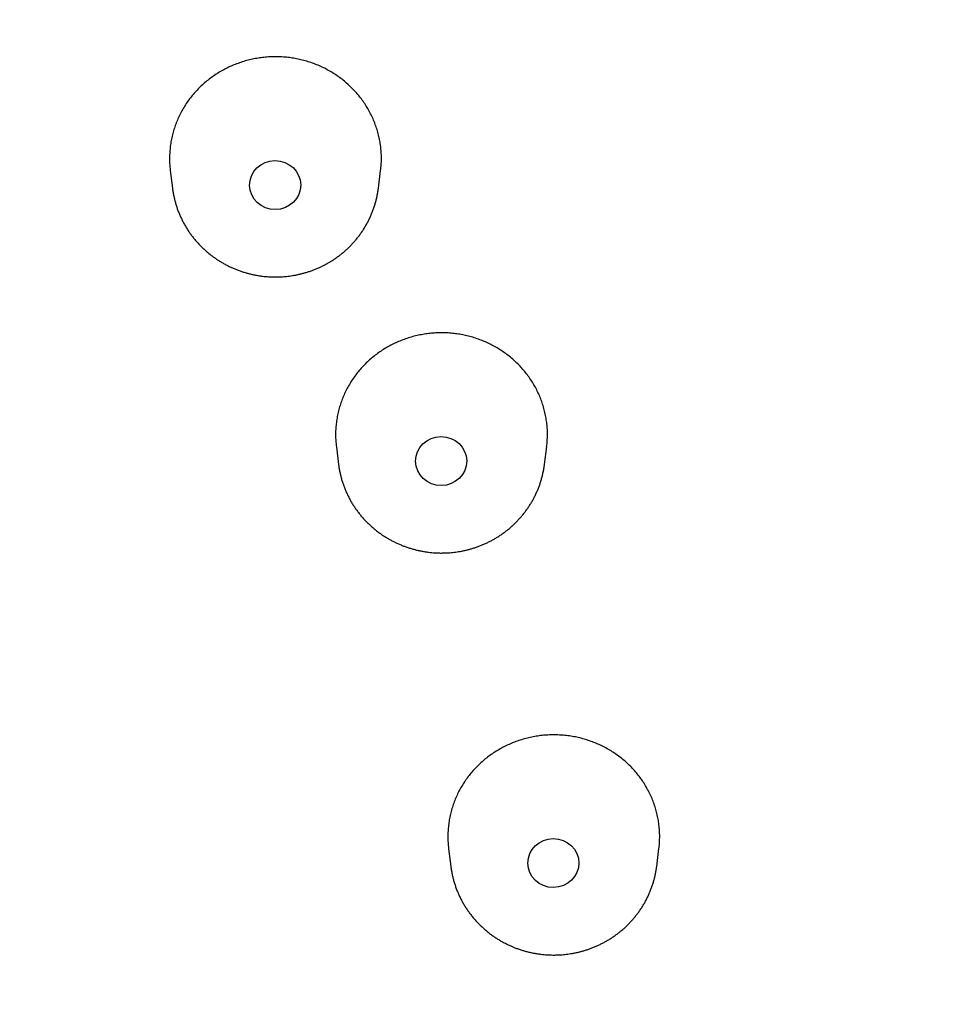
# Model space of a CAD drawing. Header units: millimetres. Extents: x 8 to 486, y 12 to 546.
# Tile 100 of 121: x 283 to 298, y 495 to 510. Entities that reach past the tile are written whole.
import ezdxf

# ---------------------------------------------------------------- set-up
doc = ezdxf.new("R2010")
doc.units = ezdxf.units.MM

msp = doc.modelspace()

# ---------------------------------------------------------------- linework, layer by layer
at = {"color": 7, "linetype": 'Continuous', "lineweight": 30}
for p, q in [((285.748, 507.727), (285.783, 507.451)), ((288.994, 507.451), (289.028, 507.728)), ((285.783, 507.453), (285.783, 507.451)), ((288.993, 507.45), (288.994, 507.451)), ((288.338, 503.422), (288.372, 503.147)), ((291.583, 503.147), (291.618, 503.424)), ((288.372, 503.149), (288.372, 503.147)), ((291.583, 503.145), (291.583, 503.147)), ((290.088, 497.153), (290.123, 496.878)), ((293.333, 496.878), (293.368, 497.155))]:
    msp.add_line(p, q, dxfattribs=at)
for centre, major_axis, ratio in [((287.384, 507.501), (0.398, 0.004), 0.959477), ((289.972, 503.198), (0.398, 0.003), 0.959122), ((291.722, 496.93), (0.398, 0.001), 0.958857)]:
    msp.add_ellipse(centre, major_axis=major_axis, ratio=ratio, dxfattribs=at)
for points, knots in [([(314.176, 501.281), (314.176, 501.287), (314.177, 501.302), (314.177, 501.326), (314.178, 501.352), (314.178, 501.374), (314.179, 501.394), (314.179, 501.412), (314.18, 501.435), (314.18, 501.464), (314.181, 501.499), (314.182, 501.554), (314.183, 501.625), (314.184, 501.713), (314.186, 501.803), (314.187, 501.901), (314.187, 502.008), (314.188, 502.124), (314.188, 502.242), (314.188, 502.364), (314.188, 502.49), (314.187, 502.62), (314.186, 502.757), (314.184, 502.901), (314.182, 503.052), (314.178, 503.211), (314.175, 503.378), (314.17, 503.548), (314.164, 503.722), (314.158, 503.899), (314.15, 504.083), (314.142, 504.274), (314.134, 504.433), (314.127, 504.557), (314.123, 504.641), (314.118, 504.72), (314.114, 504.792), (314.11, 504.858), (314.106, 504.917), (314.103, 504.97), (314.1, 505.014), (314.098, 505.05), (314.096, 505.078), (314.094, 505.102), (314.093, 505.122), (314.092, 505.139), (314.091, 505.151), (314.09, 505.161), (314.089, 505.171), (314.088, 505.185), (314.087, 505.205), (314.085, 505.229), (314.083, 505.256), (314.081, 505.294), (314.077, 505.346), (314.072, 505.41), (314.067, 505.476), (314.062, 505.545), (314.056, 505.618), (314.046, 505.744), (314.031, 505.919), (314.011, 506.14), (313.994, 506.325), (313.979, 506.476), (313.967, 506.597), (313.954, 506.72), (313.939, 506.851), (313.924, 506.991), (313.907, 507.141), (313.888, 507.298), (313.868, 507.462), (313.846, 507.632), (313.827, 507.779), (313.811, 507.902), (313.797, 508), (313.784, 508.097), (313.771, 508.191), (313.758, 508.278), (313.746, 508.358), (313.736, 508.431), (313.726, 508.498), (313.717, 508.558), (313.708, 508.612), (313.701, 508.659), (313.695, 508.7), (313.69, 508.733), (313.686, 508.758), (313.683, 508.775), (313.681, 508.79), (313.678, 508.806), (313.675, 508.828), (313.67, 508.857), (313.664, 508.895), (313.657, 508.942), (313.647, 508.998), (313.637, 509.062), (313.626, 509.13), (313.606, 509.248), (313.58, 509.404), (313.546, 509.596), (313.512, 509.783), (313.478, 509.972), (313.442, 510.162), (313.406, 510.344), (313.372, 510.517), (313.339, 510.681), (313.307, 510.837), (313.276, 510.983), (313.246, 511.121), (313.218, 511.252), (313.19, 511.376), (313.164, 511.493), (313.139, 511.604), (313.116, 511.707), (313.093, 511.803), (313.072, 511.892), (313.053, 511.974), (313.035, 512.049), (313.018, 512.118), (313.004, 512.179), (312.99, 512.233), (312.979, 512.281), (312.97, 512.316), (312.964, 512.342), (312.959, 512.36), (312.954, 512.38), (312.949, 512.402), (312.942, 512.429), (312.934, 512.462), (312.924, 512.501), (312.913, 512.545), (312.893, 512.622), (312.865, 512.732), (312.828, 512.876), (312.788, 513.027), (312.746, 513.185), (312.702, 513.349), (312.657, 513.511), (312.612, 513.671), (312.567, 513.829), (312.519, 513.994), (312.469, 514.165), (312.416, 514.343), (312.361, 514.527), (312.31, 514.692), (312.265, 514.837), (312.226, 514.96), (312.186, 515.083), (312.148, 515.204), (312.11, 515.318), (312.075, 515.425), (312.042, 515.525), (312.011, 515.618), (311.986, 515.691), (311.967, 515.747), (311.954, 515.786), (311.943, 515.82), (311.933, 515.849), (311.925, 515.872), (311.918, 515.891), (311.912, 515.91), (311.904, 515.934), (311.893, 515.967), (311.879, 516.005), (311.863, 516.052), (311.844, 516.105), (311.824, 516.165), (311.802, 516.227), (311.779, 516.291), (311.756, 516.355), (311.733, 516.42), (311.693, 516.532), (311.635, 516.693), (311.557, 516.905), (311.476, 517.121), (311.392, 517.341), (311.304, 517.567), (311.214, 517.797), (311.119, 518.032), (311.025, 518.262), (310.932, 518.487), (310.859, 518.661), (310.804, 518.791), (310.768, 518.875), (310.733, 518.956), (310.698, 519.036), (310.664, 519.113), (310.632, 519.188), (310.602, 519.256), (310.575, 519.316), (310.551, 519.37), (310.531, 519.416), (310.515, 519.451), (310.504, 519.475), (310.497, 519.491), (310.492, 519.503), (310.487, 519.515), (310.479, 519.531), (310.468, 519.556), (310.453, 519.59), (310.434, 519.632), (310.412, 519.681), (310.386, 519.737), (310.357, 519.801), (310.325, 519.87), (310.292, 519.942), (310.259, 520.013), (310.208, 520.123), (310.138, 520.27), (310.054, 520.447), (309.974, 520.613), (309.899, 520.767), (309.826, 520.916), (309.754, 521.061), (309.66, 521.25), (309.541, 521.484), (309.413, 521.731), (309.3, 521.946), (309.204, 522.127), (309.106, 522.309), (309.007, 522.492), (308.904, 522.678), (308.798, 522.87), (308.689, 523.063), (308.579, 523.256), (308.468, 523.449), (308.352, 523.648), (308.231, 523.852), (308.106, 524.061), (307.977, 524.274), (307.845, 524.489), (307.709, 524.707), (307.568, 524.93), (307.447, 525.119), (307.348, 525.273), (307.273, 525.388), (307.201, 525.498), (307.132, 525.603), (307.065, 525.703), (306.997, 525.805), (306.929, 525.906), (306.86, 526.008), (306.796, 526.102), (306.736, 526.19), (306.681, 526.271), (306.63, 526.344), (306.584, 526.411), (306.542, 526.471), (306.507, 526.521), (306.479, 526.561), (306.457, 526.592), (306.438, 526.619), (306.422, 526.642), (306.408, 526.662), (306.393, 526.683), (306.375, 526.709), (306.352, 526.741), (306.325, 526.779), (306.295, 526.821), (306.261, 526.869), (306.222, 526.924), (306.177, 526.987), (306.126, 527.058), (306.07, 527.135), (306.009, 527.218), (305.944, 527.307), (305.874, 527.402), (305.799, 527.503), (305.721, 527.609), (305.639, 527.718), (305.554, 527.831), (305.465, 527.948), (305.372, 528.069), (305.278, 528.191), (305.143, 528.366), (304.968, 528.589), (304.76, 528.849), (304.564, 529.092), (304.378, 529.318), (304.195, 529.538), (304.014, 529.752), (303.836, 529.961), (303.659, 530.164), (303.487, 530.361), (303.319, 530.551), (303.154, 530.734), (302.994, 530.911), (302.838, 531.081), (302.686, 531.245), (302.538, 531.403), (302.394, 531.556), (302.251, 531.706), (302.063, 531.901), (301.831, 532.139), (301.58, 532.392), (301.357, 532.613), (301.161, 532.804), (300.966, 532.993), (300.773, 533.177), (300.625, 533.317), (300.525, 533.411), (300.473, 533.46), (300.426, 533.503), (300.384, 533.542), (300.348, 533.576), (300.316, 533.605), (300.29, 533.629), (300.269, 533.648), (300.252, 533.663), (300.236, 533.678), (300.218, 533.695), (300.196, 533.715), (300.172, 533.737), (300.139, 533.768), (300.094, 533.809), (300.036, 533.861), (299.973, 533.918), (299.906, 533.979), (299.835, 534.043), (299.761, 534.109), (299.686, 534.176), (299.609, 534.243), (299.532, 534.312), (299.414, 534.415), (299.254, 534.554), (299.05, 534.73), (298.838, 534.91), (298.619, 535.094), (298.393, 535.281), (298.192, 535.445), (298.019, 535.584), (297.876, 535.7), (297.729, 535.816), (297.58, 535.933), (297.427, 536.053), (297.268, 536.176), (297.102, 536.303), (296.929, 536.434), (296.749, 536.569), (296.562, 536.708), (296.367, 536.851), (296.166, 536.997), (295.957, 537.147), (295.74, 537.301), (295.517, 537.458), (295.281, 537.62), (295.034, 537.788), (294.775, 537.962), (294.507, 538.14), (294.23, 538.32), (293.945, 538.502), (293.689, 538.664), (293.465, 538.803), (293.275, 538.92), (293.081, 539.037), (292.883, 539.156), (292.682, 539.275), (292.479, 539.395), (292.281, 539.509), (292.094, 539.616), (291.92, 539.715), (291.753, 539.809), (291.594, 539.897), (291.442, 539.981), (291.299, 540.059), (291.165, 540.132), (291.04, 540.199), (290.921, 540.262), (290.81, 540.321), (290.707, 540.376), (290.611, 540.426), (290.53, 540.468), (290.464, 540.502), (290.41, 540.53), (290.361, 540.556), (290.316, 540.578), (290.281, 540.597), (290.252, 540.611), (290.231, 540.622), (290.213, 540.631), (290.2, 540.638), (290.19, 540.643), (290.182, 540.647), (290.171, 540.653), (290.155, 540.661), (290.133, 540.672), (290.102, 540.687), (290.062, 540.708), (290.012, 540.733), (289.952, 540.763), (289.885, 540.797), (289.808, 540.835), (289.723, 540.877), (289.634, 540.921), (289.542, 540.966), (289.447, 541.013), (289.345, 541.062), (289.237, 541.114), (289.122, 541.169), (289.003, 541.226), (288.88, 541.284), (288.754, 541.343), (288.621, 541.404), (288.482, 541.468), (288.328, 541.539), (288.157, 541.616), (287.968, 541.7), (287.771, 541.787), (287.565, 541.876), (287.351, 541.968), (287.132, 542.061), (286.909, 542.154), (286.682, 542.247), (286.447, 542.342), (286.204, 542.438), (285.953, 542.537), (285.694, 542.636), (285.427, 542.737), (285.151, 542.839), (284.868, 542.942), (284.577, 543.045), (284.281, 543.148), (284.045, 543.229), (283.907, 543.274), (283.871, 543.286)], [0, 0, 0, 0, 0.000303, 0.000845, 0.001319, 0.001726, 0.002066, 0.002367, 0.002767, 0.003292, 0.003943, 0.00472, 0.006281, 0.007884, 0.009528, 0.011211, 0.013268, 0.015382, 0.017552, 0.01978, 0.022064, 0.024426, 0.026921, 0.029553, 0.032321, 0.035225, 0.038265, 0.041441, 0.044561, 0.047801, 0.051163, 0.054646, 0.058249, 0.059888, 0.061444, 0.062883, 0.064205, 0.06541, 0.066498, 0.067468, 0.068322, 0.06891, 0.069426, 0.069869, 0.070241, 0.07054, 0.070766, 0.07092, 0.07107, 0.071322, 0.071691, 0.072154, 0.072648, 0.07317, 0.074277, 0.075492, 0.076667, 0.077929, 0.079277, 0.080683, 0.084862, 0.088903, 0.092805, 0.095041, 0.097229, 0.099464, 0.101804, 0.104446, 0.107211, 0.110096, 0.113102, 0.11623, 0.119479, 0.121244, 0.123042, 0.124869, 0.126616, 0.128236, 0.129706, 0.131053, 0.13228, 0.133384, 0.134384, 0.135258, 0.136006, 0.136628, 0.137124, 0.137356, 0.137614, 0.137908, 0.138276, 0.138811, 0.139519, 0.140397, 0.141425, 0.142618, 0.14392, 0.14521, 0.149172, 0.15259, 0.155894, 0.159575, 0.163105, 0.166483, 0.169709, 0.172784, 0.175656, 0.178381, 0.18096, 0.183393, 0.185724, 0.187913, 0.189971, 0.191899, 0.193697, 0.195365, 0.196903, 0.198318, 0.199603, 0.200755, 0.201776, 0.202666, 0.203424, 0.203771, 0.204102, 0.204465, 0.20487, 0.20538, 0.205992, 0.206715, 0.207547, 0.208469, 0.211062, 0.213781, 0.216626, 0.219596, 0.222692, 0.225914, 0.228785, 0.231782, 0.234907, 0.238158, 0.241537, 0.245042, 0.248675, 0.250976, 0.253325, 0.255721, 0.258055, 0.260259, 0.262295, 0.264205, 0.265989, 0.267646, 0.268455, 0.269212, 0.269869, 0.270424, 0.270876, 0.271226, 0.271507, 0.271992, 0.27261, 0.27336, 0.274243, 0.275281, 0.276454, 0.277675, 0.278906, 0.280147, 0.281398, 0.282659, 0.286662, 0.290761, 0.294956, 0.29925, 0.303647, 0.30815, 0.312756, 0.317468, 0.321701, 0.326015, 0.327732, 0.329429, 0.331028, 0.332524, 0.334153, 0.33564, 0.336984, 0.338184, 0.339242, 0.340156, 0.340928, 0.34133, 0.341644, 0.341858, 0.342051, 0.342337, 0.342853, 0.343531, 0.344371, 0.345343, 0.346468, 0.347747, 0.349168, 0.350611, 0.352037, 0.353447, 0.357237, 0.360901, 0.364122, 0.367238, 0.370251, 0.373163, 0.376051, 0.381742, 0.387457, 0.39118, 0.394914, 0.398658, 0.402412, 0.406241, 0.410219, 0.414347, 0.418262, 0.422303, 0.426469, 0.430762, 0.43518, 0.439724, 0.444251, 0.448896, 0.453659, 0.458541, 0.461112, 0.463589, 0.465965, 0.46824, 0.470415, 0.472489, 0.474846, 0.477057, 0.479124, 0.481045, 0.482822, 0.484426, 0.48589, 0.487215, 0.4884, 0.489174, 0.489872, 0.490471, 0.490962, 0.491359, 0.491813, 0.492367, 0.49309, 0.493923, 0.494869, 0.495927, 0.497096, 0.498533, 0.500109, 0.501825, 0.50368, 0.505674, 0.507808, 0.51008, 0.512492, 0.514914, 0.517461, 0.520133, 0.52292, 0.525706, 0.528463, 0.534842, 0.541056, 0.546465, 0.551742, 0.556887, 0.5619, 0.56688, 0.571723, 0.576428, 0.580997, 0.585428, 0.589721, 0.593878, 0.597889, 0.601763, 0.60552, 0.60924, 0.612931, 0.620096, 0.627149, 0.632117, 0.637029, 0.641883, 0.646679, 0.651418, 0.652818, 0.654092, 0.655239, 0.656261, 0.657156, 0.657913, 0.658547, 0.65906, 0.659451, 0.659779, 0.66024, 0.660789, 0.661368, 0.661975, 0.663251, 0.664638, 0.666159, 0.667794, 0.669535, 0.671313, 0.673115, 0.67494, 0.676788, 0.67866, 0.683352, 0.688184, 0.693157, 0.698269, 0.703522, 0.708915, 0.712159, 0.715452, 0.718793, 0.722183, 0.725638, 0.729229, 0.732962, 0.736838, 0.740857, 0.745018, 0.749322, 0.753769, 0.758359, 0.763091, 0.767966, 0.772984, 0.778394, 0.783961, 0.789684, 0.795564, 0.801601, 0.807794, 0.811711, 0.815689, 0.819727, 0.823825, 0.827983, 0.832202, 0.836429, 0.840149, 0.843709, 0.847109, 0.850347, 0.853425, 0.856342, 0.859028, 0.861562, 0.863944, 0.866173, 0.868249, 0.870173, 0.871944, 0.873093, 0.874168, 0.875163, 0.876051, 0.876826, 0.877311, 0.877738, 0.878107, 0.878388, 0.878531, 0.878663, 0.878869, 0.879203, 0.87964, 0.880178, 0.881019, 0.882029, 0.883206, 0.884552, 0.886066, 0.887748, 0.889598, 0.891347, 0.893224, 0.895228, 0.897359, 0.899619, 0.902006, 0.904373, 0.906854, 0.909448, 0.912156, 0.914977, 0.918476, 0.922135, 0.925954, 0.929933, 0.934073, 0.938372, 0.942573, 0.946916, 0.951401, 0.956029, 0.9608, 0.965713, 0.970768, 0.975966, 0.981306, 0.986788, 0.992311, 0.997973, 1, 1, 1, 1]), ([(286.672, 456.468), (286.715, 456.485), (286.852, 456.541), (287.084, 456.639), (287.369, 456.76), (287.652, 456.883), (287.935, 457.008), (288.217, 457.135), (288.498, 457.264), (288.778, 457.395), (289.058, 457.528), (289.336, 457.662), (289.614, 457.799), (289.89, 457.937), (290.166, 458.077), (290.441, 458.22), (290.715, 458.364), (290.987, 458.509), (291.259, 458.657), (291.53, 458.807), (291.799, 458.958), (292.068, 459.111), (292.336, 459.266), (292.602, 459.423), (292.867, 459.582), (293.132, 459.742), (293.395, 459.904), (293.657, 460.068), (293.917, 460.234), (294.177, 460.401), (294.436, 460.571), (294.693, 460.742), (294.949, 460.914), (295.204, 461.089), (295.457, 461.265), (295.71, 461.443), (295.961, 461.623), (296.211, 461.804), (296.459, 461.987), (296.706, 462.172), (296.952, 462.358), (297.197, 462.546), (297.44, 462.736), (297.682, 462.928), (297.922, 463.121), (298.161, 463.315), (298.399, 463.511), (298.635, 463.709), (298.87, 463.909), (299.104, 464.11), (299.336, 464.313), (299.566, 464.517), (299.795, 464.723), (300.023, 464.93), (300.249, 465.139), (300.474, 465.349), (300.697, 465.561), (300.919, 465.775), (301.139, 465.99), (301.357, 466.206), (301.574, 466.424), (301.789, 466.643), (302.003, 466.864), (302.215, 467.086), (302.426, 467.31), (302.635, 467.535), (302.842, 467.762), (303.048, 467.99), (303.252, 468.219), (303.454, 468.45), (303.655, 468.682), (303.854, 468.916), (304.051, 469.151), (304.247, 469.387), (304.441, 469.624), (304.633, 469.863), (304.823, 470.103), (305.012, 470.345), (305.199, 470.588), (305.384, 470.832), (305.568, 471.077), (305.749, 471.323), (305.929, 471.571), (306.107, 471.82), (306.284, 472.07), (306.458, 472.322), (306.631, 472.574), (306.801, 472.828), (306.97, 473.083), (307.137, 473.339), (307.303, 473.596), (307.466, 473.854), (307.627, 474.114), (307.787, 474.374), (307.945, 474.636), (308.101, 474.898), (308.254, 475.162), (308.406, 475.427), (308.556, 475.693), (308.705, 475.959), (308.851, 476.227), (308.995, 476.496), (309.137, 476.766), (309.277, 477.037), (309.416, 477.308), (309.552, 477.581), (309.686, 477.855), (309.819, 478.129), (309.949, 478.405), (310.077, 478.681), (310.204, 478.958), (310.328, 479.236), (310.45, 479.515), (310.57, 479.795), (310.689, 480.075), (310.805, 480.357), (310.919, 480.639), (311.031, 480.922), (311.141, 481.206), (311.249, 481.49), (311.355, 481.775), (311.458, 482.061), (311.56, 482.348), (311.66, 482.635), (311.757, 482.923), (311.852, 483.212), (311.946, 483.501), (312.037, 483.791), (312.126, 484.082), (312.213, 484.373), (312.297, 484.665), (312.38, 484.957), (312.46, 485.25), (312.539, 485.543), (312.615, 485.837), (312.689, 486.132), (312.761, 486.427), (312.831, 486.723), (312.898, 487.019), (312.964, 487.315), (313.027, 487.612), (313.088, 487.909), (313.147, 488.207), (313.204, 488.505), (313.258, 488.804), (313.31, 489.103), (313.361, 489.402), (313.409, 489.702), (313.454, 490.002), (313.498, 490.303), (313.539, 490.603), (313.578, 490.904), (313.615, 491.205), (313.65, 491.507), (313.683, 491.809), (313.713, 492.111), (313.741, 492.413), (313.767, 492.715), (313.791, 493.018), (313.812, 493.32), (313.832, 493.623), (313.849, 493.926), (313.863, 494.23), (313.876, 494.533), (313.886, 494.836), (313.895, 495.14), (313.9, 495.443), (313.904, 495.747), (313.906, 496.05), (313.905, 496.354), (313.902, 496.658), (313.897, 496.961), (313.889, 497.265), (313.88, 497.568), (313.868, 497.872), (313.854, 498.175), (313.837, 498.478), (313.819, 498.782), (313.798, 499.085), (313.775, 499.388), (313.75, 499.691), (313.722, 499.993), (313.692, 500.296), (313.66, 500.598), (313.626, 500.9), (313.59, 501.202), (313.551, 501.504), (313.511, 501.805), (313.468, 502.106), (313.422, 502.407), (313.375, 502.708), (313.325, 503.008), (313.273, 503.308), (313.219, 503.607), (313.163, 503.907), (313.105, 504.206), (313.044, 504.504), (312.981, 504.802), (312.916, 505.1), (312.849, 505.397), (312.779, 505.694), (312.708, 505.99), (312.634, 506.286), (312.558, 506.581), (312.48, 506.876), (312.4, 507.17), (312.317, 507.464), (312.232, 507.757), (312.146, 508.05), (312.057, 508.342), (311.966, 508.634), (311.872, 508.925), (311.777, 509.215), (311.679, 509.505), (311.58, 509.794), (311.478, 510.082), (311.374, 510.37), (311.268, 510.657), (311.16, 510.943), (311.05, 511.228), (310.937, 511.513), (310.823, 511.797), (310.706, 512.08), (310.587, 512.363), (310.467, 512.645), (310.344, 512.926), (310.219, 513.206), (310.092, 513.485), (309.963, 513.763), (309.832, 514.041), (309.699, 514.317), (309.564, 514.593), (309.426, 514.868), (309.287, 515.142), (309.146, 515.415), (309.003, 515.687), (308.857, 515.958), (308.71, 516.228), (308.561, 516.497), (308.409, 516.765), (308.256, 517.033), (308.101, 517.299), (307.944, 517.564), (307.785, 517.828), (307.623, 518.091), (307.46, 518.352), (307.295, 518.613), (307.128, 518.873), (306.96, 519.131), (306.789, 519.389), (306.616, 519.645), (306.442, 519.9), (306.265, 520.154), (306.087, 520.407), (305.907, 520.658), (305.724, 520.908), (305.541, 521.157), (305.355, 521.405), (305.167, 521.652), (304.978, 521.897), (304.786, 522.141), (304.593, 522.384), (304.398, 522.625), (304.202, 522.866), (304.003, 523.104), (303.803, 523.342), (303.601, 523.578), (303.397, 523.813), (303.192, 524.046), (302.984, 524.278), (302.775, 524.509), (302.565, 524.738), (302.352, 524.966), (302.138, 525.192), (301.923, 525.417), (301.705, 525.641), (301.486, 525.863), (301.265, 526.083), (301.043, 526.302), (300.819, 526.52), (300.593, 526.736), (300.366, 526.95), (300.137, 527.163), (299.906, 527.375), (299.674, 527.584), (299.44, 527.793), (299.205, 528), (298.968, 528.205), (298.73, 528.408), (298.49, 528.61), (298.249, 528.811), (298.006, 529.009), (297.762, 529.206), (297.516, 529.402), (297.269, 529.595), (297.02, 529.788), (296.77, 529.978), (296.518, 530.167), (296.265, 530.354), (296.01, 530.539), (295.755, 530.723), (295.497, 530.905), (295.239, 531.085), (294.979, 531.263), (294.717, 531.44), (294.454, 531.615), (294.19, 531.788), (293.925, 531.959), (293.658, 532.128), (293.39, 532.296), (293.121, 532.462), (292.851, 532.626), (292.579, 532.788), (292.306, 532.949), (292.031, 533.108), (291.756, 533.264), (291.479, 533.419), (291.201, 533.572), (290.922, 533.723), (290.642, 533.873), (290.36, 534.02), (290.078, 534.165), (289.794, 534.309), (289.509, 534.451), (289.223, 534.59), (288.936, 534.728), (288.648, 534.864), (288.359, 534.998), (288.068, 535.13), (287.777, 535.26), (287.485, 535.388), (287.191, 535.514), (286.897, 535.638), (286.601, 535.76), (286.305, 535.88), (286.007, 535.998), (285.709, 536.114), (285.409, 536.228), (285.109, 536.34), (284.808, 536.45), (284.505, 536.558), (284.202, 536.664), (283.898, 536.768), (283.593, 536.87), (283.287, 536.969), (282.98, 537.067), (282.673, 537.163), (282.364, 537.256), (282.055, 537.348), (281.744, 537.437), (281.433, 537.524), (281.121, 537.609), (280.808, 537.692), (280.494, 537.773), (280.18, 537.852), (279.864, 537.929), (279.548, 538.003), (279.231, 538.076), (278.913, 538.146), (278.594, 538.214), (278.274, 538.28), (277.953, 538.344), (277.632, 538.406), (277.309, 538.465), (276.986, 538.522), (276.661, 538.577), (276.336, 538.63), (276.009, 538.681), (275.682, 538.73), (275.364, 538.774), (275.057, 538.815), (274.761, 538.853), (274.465, 538.889), (274.168, 538.923), (273.872, 538.955), (273.575, 538.985), (273.278, 539.013), (272.981, 539.04), (272.684, 539.064), (272.388, 539.087), (272.091, 539.107), (271.795, 539.126), (271.499, 539.143), (271.204, 539.157), (270.911, 539.17), (270.619, 539.181), (270.331, 539.19), (270.051, 539.198), (269.791, 539.203), (269.567, 539.206), (269.362, 539.208), (269.178, 539.209), (269.054, 539.209), (269, 539.209)], [0, 0, 0, 0, 0.001118, 0.00365, 0.006182, 0.008716, 0.011249, 0.013784, 0.016319, 0.018855, 0.021391, 0.023928, 0.026465, 0.029003, 0.031542, 0.034081, 0.036621, 0.039161, 0.041702, 0.044243, 0.046785, 0.049327, 0.051869, 0.054412, 0.056956, 0.059499, 0.062044, 0.064588, 0.067133, 0.069679, 0.072225, 0.074771, 0.077317, 0.079864, 0.082412, 0.084959, 0.087507, 0.090055, 0.092604, 0.095153, 0.097702, 0.100252, 0.102802, 0.105352, 0.107902, 0.110453, 0.113004, 0.115555, 0.118107, 0.120659, 0.123211, 0.125763, 0.128316, 0.130869, 0.133422, 0.135975, 0.138529, 0.141083, 0.143637, 0.146191, 0.148746, 0.1513, 0.153855, 0.156411, 0.158966, 0.161522, 0.164078, 0.166634, 0.16919, 0.171747, 0.174304, 0.176861, 0.179418, 0.181975, 0.184533, 0.18709, 0.189648, 0.192207, 0.194765, 0.197323, 0.199882, 0.202441, 0.205, 0.20756, 0.210119, 0.212679, 0.215238, 0.217798, 0.220359, 0.222919, 0.22548, 0.22804, 0.230601, 0.233162, 0.235724, 0.238285, 0.240847, 0.243408, 0.24597, 0.248532, 0.251094, 0.253657, 0.256219, 0.258782, 0.261345, 0.263908, 0.266471, 0.269035, 0.271598, 0.274162, 0.276726, 0.27929, 0.281854, 0.284418, 0.286983, 0.289547, 0.292112, 0.294677, 0.297242, 0.299807, 0.302373, 0.304938, 0.307504, 0.31007, 0.312636, 0.315202, 0.317768, 0.320335, 0.322902, 0.325468, 0.328035, 0.330602, 0.333169, 0.335737, 0.338304, 0.340872, 0.34344, 0.346008, 0.348576, 0.351144, 0.353713, 0.356281, 0.35885, 0.361419, 0.363988, 0.366557, 0.369126, 0.371695, 0.374265, 0.376835, 0.379405, 0.381975, 0.384545, 0.387115, 0.389686, 0.392256, 0.394827, 0.397398, 0.399969, 0.40254, 0.405112, 0.407683, 0.410255, 0.412826, 0.415398, 0.41797, 0.420543, 0.423115, 0.425688, 0.42826, 0.430833, 0.433406, 0.435979, 0.438553, 0.441126, 0.4437, 0.446273, 0.448847, 0.451421, 0.453995, 0.45657, 0.459144, 0.461719, 0.464294, 0.466869, 0.469444, 0.472019, 0.474594, 0.47717, 0.479746, 0.482322, 0.484898, 0.487474, 0.49005, 0.492627, 0.495203, 0.49778, 0.500357, 0.502934, 0.505511, 0.508089, 0.510667, 0.513244, 0.515822, 0.5184, 0.520978, 0.523557, 0.526135, 0.528714, 0.531293, 0.533872, 0.536451, 0.539031, 0.54161, 0.54419, 0.54677, 0.54935, 0.55193, 0.55451, 0.557091, 0.559672, 0.562252, 0.564833, 0.567415, 0.569996, 0.572578, 0.575159, 0.577741, 0.580323, 0.582906, 0.585488, 0.588071, 0.590653, 0.593236, 0.595819, 0.598403, 0.600986, 0.60357, 0.606154, 0.608738, 0.611322, 0.613907, 0.616491, 0.619076, 0.621661, 0.624246, 0.626832, 0.629417, 0.632003, 0.634589, 0.637175, 0.639762, 0.642348, 0.644935, 0.647522, 0.650109, 0.652697, 0.655284, 0.657872, 0.66046, 0.663048, 0.665637, 0.668225, 0.670814, 0.673403, 0.675993, 0.678582, 0.681172, 0.683762, 0.686353, 0.688943, 0.691534, 0.694125, 0.696716, 0.699308, 0.701899, 0.704491, 0.707084, 0.709676, 0.712269, 0.714862, 0.717455, 0.720049, 0.722643, 0.725237, 0.727831, 0.730426, 0.733021, 0.735616, 0.738212, 0.740808, 0.743404, 0.746001, 0.748598, 0.751195, 0.753793, 0.75639, 0.758989, 0.761587, 0.764186, 0.766785, 0.769385, 0.771985, 0.774586, 0.777186, 0.779788, 0.782389, 0.784991, 0.787594, 0.790197, 0.7928, 0.795404, 0.798008, 0.800613, 0.803218, 0.805824, 0.80843, 0.811037, 0.813644, 0.816252, 0.818861, 0.82147, 0.824079, 0.826689, 0.8293, 0.831912, 0.834524, 0.837137, 0.83975, 0.842365, 0.84498, 0.847596, 0.850212, 0.85283, 0.855448, 0.858067, 0.860687, 0.863309, 0.865931, 0.868554, 0.871178, 0.873803, 0.87643, 0.879058, 0.881687, 0.884317, 0.886949, 0.889582, 0.892217, 0.894853, 0.897491, 0.900131, 0.902773, 0.905416, 0.908062, 0.91071, 0.91336, 0.916013, 0.918669, 0.921327, 0.923989, 0.926654, 0.929322, 0.931994, 0.93467, 0.937351, 0.940037, 0.942728, 0.945425, 0.948129, 0.950561, 0.952992, 0.955422, 0.957852, 0.960282, 0.96271, 0.965137, 0.967562, 0.969987, 0.972408, 0.974828, 0.977243, 0.979654, 0.982059, 0.984453, 0.986832, 0.989185, 0.991487, 0.993668, 0.995523, 0.996979, 0.998673, 1, 1, 1, 1]), ([(289.028, 507.729), (289.03, 507.743), (289.035, 507.787), (289.04, 507.861), (289.041, 507.95), (289.036, 508.038), (289.027, 508.126), (289.012, 508.215), (288.992, 508.303), (288.966, 508.389), (288.936, 508.473), (288.902, 508.555), (288.862, 508.635), (288.818, 508.714), (288.768, 508.791), (288.715, 508.864), (288.658, 508.934), (288.597, 509), (288.532, 509.063), (288.463, 509.123), (288.39, 509.18), (288.314, 509.232), (288.236, 509.28), (288.156, 509.323), (288.073, 509.362), (287.987, 509.396), (287.898, 509.427), (287.808, 509.452), (287.718, 509.472), (287.628, 509.487), (287.536, 509.497), (287.443, 509.503), (287.349, 509.503), (287.256, 509.499), (287.164, 509.489), (287.073, 509.474), (286.983, 509.455), (286.893, 509.431), (286.804, 509.401), (286.719, 509.367), (286.638, 509.331), (286.588, 509.304), (286.562, 509.29)], [0, 0, 0, 0, 0.012429, 0.038181, 0.063206, 0.088251, 0.113276, 0.139028, 0.1648, 0.190552, 0.215577, 0.240621, 0.265645, 0.291397, 0.317169, 0.342921, 0.367945, 0.392989, 0.418013, 0.443764, 0.469536, 0.495288, 0.520312, 0.545356, 0.57038, 0.596131, 0.621903, 0.647654, 0.672679, 0.697723, 0.722748, 0.748499, 0.774271, 0.800023, 0.825048, 0.850092, 0.875117, 0.900869, 0.926642, 0.952393, 0.976164, 1, 1, 1, 1]), ([(286.562, 509.29), (286.536, 509.275), (286.484, 509.245), (286.409, 509.194), (286.336, 509.14), (286.265, 509.081), (286.198, 509.017), (286.135, 508.951), (286.077, 508.882), (286.023, 508.811), (285.973, 508.736), (285.927, 508.658), (285.886, 508.577), (285.849, 508.494), (285.818, 508.411), (285.792, 508.327), (285.77, 508.24), (285.754, 508.152), (285.743, 508.062), (285.737, 507.973), (285.736, 507.884), (285.74, 507.802), (285.746, 507.75), (285.749, 507.727)], [0, 0, 0, 0, 0.047489, 0.095015, 0.142504, 0.191372, 0.24028, 0.289149, 0.336638, 0.384163, 0.431652, 0.480521, 0.529429, 0.578297, 0.625786, 0.673312, 0.7208, 0.769669, 0.818577, 0.867445, 0.914933, 0.962458, 1, 1, 1, 1]), ([(285.783, 507.453), (285.783, 507.451), (285.785, 507.429), (285.792, 507.388), (285.803, 507.331), (285.816, 507.273), (285.831, 507.216), (285.848, 507.159), (285.868, 507.103), (285.89, 507.048), (285.914, 506.994), (285.94, 506.94), (285.969, 506.887), (285.999, 506.835), (286.032, 506.784), (286.066, 506.735), (286.103, 506.686), (286.142, 506.639), (286.182, 506.593), (286.225, 506.549), (286.269, 506.506), (286.315, 506.464), (286.363, 506.425), (286.411, 506.388), (286.459, 506.354), (286.506, 506.323), (286.554, 506.294), (286.603, 506.266), (286.653, 506.24), (286.704, 506.216), (286.756, 506.194), (286.809, 506.173), (286.862, 506.154), (286.915, 506.137), (286.97, 506.122), (287.024, 506.109), (287.078, 506.098), (287.133, 506.089), (287.186, 506.081), (287.235, 506.076), (287.278, 506.073), (287.317, 506.07), (287.353, 506.069), (287.377, 506.069), (287.388, 506.069)], [0, 0, 0, 0, 0.003011, 0.028597, 0.054227, 0.079902, 0.105624, 0.131396, 0.157218, 0.183093, 0.209023, 0.235011, 0.261058, 0.287168, 0.313343, 0.339587, 0.365902, 0.392293, 0.418764, 0.44532, 0.471967, 0.49871, 0.525559, 0.552522, 0.57678, 0.601042, 0.625304, 0.649563, 0.673817, 0.698063, 0.722295, 0.746508, 0.770692, 0.794835, 0.818919, 0.842911, 0.866758, 0.890355, 0.913467, 0.93544, 0.954354, 0.968883, 0.985574, 1, 1, 1, 1]), ([(287.388, 506.069), (287.409, 506.069), (287.438, 506.07), (287.481, 506.072), (287.517, 506.074), (287.561, 506.078), (287.607, 506.083), (287.655, 506.09), (287.704, 506.099), (287.754, 506.11), (287.805, 506.122), (287.856, 506.136), (287.907, 506.152), (287.959, 506.17), (288.01, 506.189), (288.061, 506.211), (288.111, 506.234), (288.161, 506.26), (288.21, 506.287), (288.258, 506.315), (288.305, 506.346), (288.352, 506.378), (288.397, 506.412), (288.442, 506.448), (288.485, 506.485), (288.526, 506.524), (288.567, 506.564), (288.606, 506.606), (288.643, 506.649), (288.679, 506.694), (288.714, 506.74), (288.746, 506.787), (288.777, 506.836), (288.807, 506.885), (288.834, 506.936), (288.859, 506.987), (288.883, 507.04), (288.904, 507.094), (288.924, 507.148), (288.942, 507.203), (288.957, 507.259), (288.971, 507.315), (288.982, 507.372), (288.989, 507.417), (288.992, 507.443), (288.993, 507.45)], [0, 0, 0, 0, 0.026586, 0.03733, 0.055177, 0.073718, 0.09362, 0.114408, 0.13589, 0.157912, 0.180367, 0.203173, 0.226269, 0.249608, 0.273153, 0.296875, 0.32075, 0.344759, 0.368884, 0.393114, 0.417437, 0.441843, 0.466324, 0.490873, 0.515483, 0.540151, 0.56487, 0.589638, 0.614451, 0.639307, 0.664202, 0.689134, 0.714103, 0.739106, 0.764142, 0.789211, 0.814312, 0.839444, 0.864608, 0.889803, 0.915029, 0.940288, 0.965578, 0.990902, 1, 1, 1, 1]), ([(291.617, 503.424), (291.619, 503.438), (291.625, 503.483), (291.629, 503.557), (291.63, 503.645), (291.626, 503.733), (291.616, 503.822), (291.601, 503.91), (291.581, 503.998), (291.556, 504.085), (291.526, 504.169), (291.491, 504.25), (291.452, 504.33), (291.407, 504.409), (291.358, 504.486), (291.304, 504.559), (291.247, 504.629), (291.187, 504.695), (291.122, 504.758), (291.052, 504.818), (290.979, 504.875), (290.903, 504.927), (290.825, 504.975), (290.745, 505.018), (290.662, 505.057), (290.576, 505.091), (290.488, 505.122), (290.398, 505.147), (290.308, 505.167), (290.218, 505.182), (290.126, 505.193), (290.033, 505.198), (289.938, 505.198), (289.845, 505.194), (289.753, 505.184), (289.663, 505.17), (289.573, 505.15), (289.483, 505.126), (289.394, 505.096), (289.309, 505.063), (289.228, 505.026), (289.177, 504.999), (289.152, 504.985)], [0, 0, 0, 0, 0.012421, 0.038173, 0.063198, 0.088242, 0.113267, 0.139019, 0.164791, 0.190543, 0.215568, 0.240612, 0.265636, 0.291387, 0.31716, 0.342911, 0.367936, 0.39298, 0.418004, 0.443755, 0.469528, 0.495279, 0.520304, 0.545348, 0.570372, 0.596124, 0.621896, 0.647648, 0.672673, 0.697717, 0.722742, 0.748494, 0.774267, 0.800018, 0.825044, 0.850088, 0.875114, 0.900866, 0.926639, 0.952392, 0.976163, 1, 1, 1, 1]), ([(289.152, 504.985), (289.126, 504.97), (289.073, 504.94), (288.998, 504.889), (288.925, 504.835), (288.855, 504.776), (288.788, 504.712), (288.725, 504.646), (288.667, 504.577), (288.613, 504.506), (288.563, 504.431), (288.517, 504.353), (288.475, 504.272), (288.439, 504.19), (288.408, 504.106), (288.381, 504.022), (288.36, 503.935), (288.344, 503.847), (288.332, 503.757), (288.326, 503.668), (288.326, 503.579), (288.329, 503.498), (288.336, 503.445), (288.338, 503.422)], [0, 0, 0, 0, 0.047489, 0.095015, 0.142504, 0.191373, 0.240282, 0.28915, 0.336639, 0.384165, 0.431655, 0.480523, 0.529432, 0.5783, 0.625789, 0.673315, 0.720804, 0.769672, 0.81858, 0.867448, 0.914936, 0.962461, 1, 1, 1, 1]), ([(288.372, 503.149), (288.373, 503.146), (288.375, 503.125), (288.381, 503.084), (288.392, 503.026), (288.405, 502.968), (288.42, 502.911), (288.438, 502.855), (288.458, 502.799), (288.48, 502.743), (288.504, 502.689), (288.53, 502.635), (288.558, 502.582), (288.589, 502.53), (288.621, 502.48), (288.656, 502.43), (288.693, 502.382), (288.731, 502.334), (288.772, 502.288), (288.814, 502.244), (288.859, 502.201), (288.905, 502.16), (288.953, 502.12), (289.001, 502.083), (289.048, 502.05), (289.095, 502.019), (289.143, 501.989), (289.193, 501.962), (289.243, 501.936), (289.294, 501.912), (289.346, 501.889), (289.398, 501.868), (289.451, 501.85), (289.505, 501.833), (289.559, 501.818), (289.614, 501.804), (289.668, 501.793), (289.722, 501.784), (289.775, 501.777), (289.825, 501.771), (289.868, 501.768), (289.907, 501.766), (289.942, 501.765), (289.967, 501.764), (289.978, 501.764)], [0, 0, 0, 0, 0.003011, 0.028597, 0.054227, 0.079902, 0.105624, 0.131396, 0.157218, 0.183093, 0.209023, 0.235011, 0.261058, 0.287168, 0.313343, 0.339587, 0.365902, 0.392293, 0.418764, 0.44532, 0.471967, 0.49871, 0.525559, 0.552522, 0.57678, 0.601042, 0.625304, 0.649563, 0.673817, 0.698063, 0.722295, 0.746508, 0.770692, 0.794835, 0.818919, 0.842911, 0.866758, 0.890355, 0.913467, 0.93544, 0.954354, 0.968883, 0.985574, 1, 1, 1, 1]), ([(289.978, 501.764), (289.998, 501.765), (290.027, 501.765), (290.07, 501.767), (290.107, 501.769), (290.151, 501.773), (290.196, 501.779), (290.244, 501.786), (290.293, 501.794), (290.343, 501.805), (290.394, 501.817), (290.445, 501.831), (290.497, 501.847), (290.548, 501.865), (290.599, 501.885), (290.65, 501.906), (290.7, 501.93), (290.75, 501.955), (290.799, 501.982), (290.848, 502.011), (290.895, 502.041), (290.941, 502.074), (290.987, 502.108), (291.031, 502.143), (291.074, 502.18), (291.116, 502.219), (291.156, 502.26), (291.195, 502.301), (291.233, 502.345), (291.269, 502.389), (291.303, 502.435), (291.336, 502.482), (291.367, 502.531), (291.396, 502.58), (291.423, 502.631), (291.449, 502.683), (291.472, 502.735), (291.494, 502.789), (291.514, 502.843), (291.531, 502.898), (291.547, 502.954), (291.56, 503.01), (291.571, 503.067), (291.579, 503.112), (291.582, 503.138), (291.583, 503.145)], [0, 0, 0, 0, 0.026586, 0.0373298, 0.0551766, 0.0737179, 0.0936202, 0.114408, 0.1358897, 0.1579123, 0.180367, 0.2031729, 0.2262689, 0.249608, 0.2731532, 0.2968751, 0.32075, 0.3447585, 0.3688844, 0.3931144, 0.4174371, 0.4418429, 0.4663238, 0.4908725, 0.5154833, 0.5401507, 0.5648704, 0.5896384, 0.6144514, 0.6393067, 0.6642016, 0.6891341, 0.7141026, 0.7391056, 0.764142, 0.7892109, 0.8143118, 0.8394441, 0.8646078, 0.8898028, 0.9150293, 0.9402877, 0.9655785, 0.9909023, 1, 1, 1, 1]), ([(291.728, 498.929), (291.697, 498.928), (291.636, 498.927), (291.545, 498.92), (291.454, 498.907), (291.362, 498.89), (291.271, 498.867), (291.182, 498.84), (291.095, 498.808), (291.012, 498.772), (290.93, 498.732), (290.849, 498.686), (290.771, 498.636), (290.696, 498.582), (290.626, 498.524), (290.559, 498.464), (290.496, 498.4), (290.435, 498.331), (290.379, 498.259), (290.327, 498.184), (290.28, 498.108), (290.238, 498.029), (290.201, 497.948), (290.167, 497.865), (290.139, 497.778), (290.116, 497.691), (290.098, 497.604), (290.086, 497.517), (290.078, 497.429), (290.075, 497.339), (290.079, 497.249), (290.083, 497.187), (290.088, 497.155), (290.088, 497.153)], [0, 0, 0, 0, 0.0327799, 0.0655851, 0.098365, 0.1320971, 0.1658567, 0.1995887, 0.2323687, 0.2651738, 0.2979538, 0.3316858, 0.3654454, 0.3991775, 0.4319573, 0.4647622, 0.497542, 0.5312739, 0.5650333, 0.5987652, 0.6315446, 0.6643491, 0.6971285, 0.7308599, 0.7646189, 0.7983504, 0.8311293, 0.8639334, 0.8967123, 0.9304433, 0.9642018, 0.9979328, 1, 1, 1, 1]), ([(293.368, 497.155), (293.368, 497.16), (293.373, 497.194), (293.378, 497.258), (293.381, 497.347), (293.378, 497.438), (293.37, 497.527), (293.356, 497.615), (293.338, 497.701), (293.315, 497.787), (293.286, 497.872), (293.253, 497.957), (293.214, 498.038), (293.171, 498.117), (293.125, 498.192), (293.073, 498.266), (293.017, 498.337), (292.955, 498.406), (292.891, 498.471), (292.824, 498.532), (292.753, 498.588), (292.679, 498.641), (292.601, 498.69), (292.52, 498.736), (292.437, 498.777), (292.352, 498.812), (292.266, 498.843), (292.178, 498.87), (292.088, 498.892), (291.995, 498.909), (291.904, 498.92), (291.815, 498.927), (291.757, 498.928), (291.728, 498.929)], [0, 0, 0, 0, 0.005404, 0.03818, 0.071908, 0.105664, 0.139392, 0.172167, 0.204968, 0.237744, 0.271471, 0.305226, 0.338954, 0.371729, 0.40453, 0.437306, 0.471033, 0.504788, 0.538516, 0.571292, 0.604093, 0.636869, 0.670597, 0.704352, 0.73808, 0.770857, 0.803658, 0.836435, 0.870163, 0.903919, 0.937647, 0.96878, 1, 1, 1, 1]), ([(290.123, 496.877), (290.123, 496.875), (290.125, 496.855), (290.132, 496.815), (290.142, 496.757), (290.155, 496.699), (290.171, 496.642), (290.188, 496.586), (290.208, 496.53), (290.23, 496.474), (290.254, 496.42), (290.28, 496.366), (290.309, 496.313), (290.339, 496.261), (290.372, 496.211), (290.406, 496.161), (290.443, 496.113), (290.481, 496.065), (290.522, 496.019), (290.564, 495.975), (290.609, 495.932), (290.655, 495.891), (290.703, 495.851), (290.751, 495.814), (290.798, 495.781), (290.846, 495.75), (290.894, 495.72), (290.943, 495.693), (290.993, 495.667), (291.044, 495.643), (291.096, 495.62), (291.148, 495.599), (291.202, 495.581), (291.255, 495.564), (291.309, 495.549), (291.364, 495.535), (291.418, 495.524), (291.472, 495.515), (291.525, 495.508), (291.575, 495.502), (291.618, 495.499), (291.657, 495.497), (291.692, 495.496), (291.717, 495.495), (291.728, 495.495)], [0, 0, 0, 0, 0.001664, 0.027285, 0.052949, 0.078659, 0.104416, 0.130222, 0.156079, 0.181989, 0.207955, 0.233977, 0.26006, 0.286205, 0.312416, 0.338695, 0.365046, 0.391473, 0.417979, 0.444571, 0.471253, 0.498033, 0.524918, 0.551917, 0.576208, 0.600503, 0.624798, 0.64909, 0.673377, 0.697655, 0.72192, 0.746165, 0.770382, 0.794558, 0.818674, 0.842699, 0.866578, 0.890207, 0.91335, 0.935353, 0.954293, 0.968841, 0.985555, 1, 1, 1, 1]), ([(291.728, 495.495), (291.749, 495.496), (291.778, 495.496), (291.821, 495.498), (291.857, 495.5), (291.901, 495.504), (291.946, 495.51), (291.994, 495.517), (292.044, 495.525), (292.094, 495.536), (292.145, 495.548), (292.196, 495.562), (292.247, 495.578), (292.298, 495.596), (292.349, 495.616), (292.4, 495.637), (292.451, 495.661), (292.5, 495.686), (292.549, 495.713), (292.598, 495.742), (292.645, 495.772), (292.692, 495.805), (292.737, 495.839), (292.781, 495.874), (292.824, 495.911), (292.866, 495.95), (292.907, 495.991), (292.946, 496.032), (292.983, 496.076), (293.019, 496.12), (293.053, 496.166), (293.086, 496.213), (293.117, 496.262), (293.146, 496.311), (293.174, 496.362), (293.199, 496.414), (293.223, 496.466), (293.244, 496.52), (293.264, 496.574), (293.281, 496.629), (293.297, 496.685), (293.31, 496.741), (293.321, 496.798), (293.329, 496.843), (293.332, 496.87), (293.333, 496.877)], [0, 0, 0, 0, 0.026579, 0.037319, 0.055161, 0.073697, 0.093594, 0.114376, 0.135852, 0.157868, 0.180317, 0.203116, 0.226206, 0.249538, 0.273077, 0.296792, 0.320661, 0.344663, 0.368782, 0.393005, 0.417321, 0.44172, 0.466194, 0.490736, 0.51534, 0.54, 0.564713, 0.589474, 0.61428, 0.639129, 0.664017, 0.688942, 0.713904, 0.7389, 0.763929, 0.788991, 0.814085, 0.83921, 0.864367, 0.889555, 0.914774, 0.940026, 0.96531, 0.990626, 1, 1, 1, 1])]:
    msp.add_open_spline(points, degree=3, knots=knots, dxfattribs=at)

doc.saveas('drawing.dxf')
